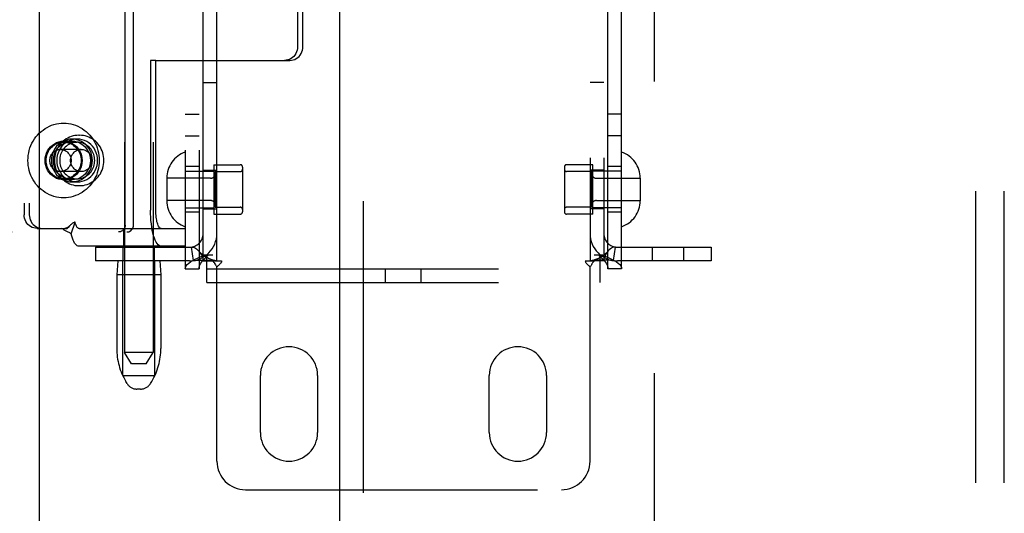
# Model space of a CAD drawing. Header units: inches. Extents: x 0 to 232, y 0 to 150.
# Tile 13 of 30: x 70.86 to 75.16, y 80.53 to 82.69. Entities that reach past the tile are written whole.
import ezdxf

# ---------------------------------------------------------------- set-up
doc = ezdxf.new("R2010")
doc.units = ezdxf.units.IN
doc.header["$LTSCALE"] = 12.750417
doc.header["$MEASUREMENT"] = 0
doc.linetypes.add('HIDDEN', pattern=[0.2, 0.1, -0.1])
for name, color, linetype in [('DEFAULT_2', 8, 'HIDDEN'), ('MAIN_OR_RIGHT_DOOR_ASSEMBLY', 7, 'CONTINUOUS'), ('SECONDARY_OR_LEFT_DOOR_ASSEMBLY', 7, 'CONTINUOUS')]:
    doc.layers.add(name, color=color, linetype=linetype)

msp = doc.modelspace()

# ---------------------------------------------------------------- linework, layer by layer
at = {"layer": 'DEFAULT_2', "color": 8, "linetype": 'HIDDEN'}
for p, q in [((73.6346, 111.741), (73.6346, 54.771)), ((71.3198, 84.7001), (71.3198, 81.231)), ((71.4448, 84.7001), (71.4448, 81.231)), ((71.5856, 84.665), (71.5856, 81.597)), ((71.6456, 84.665), (71.6456, 81.597)), ((73.4316, 81.597), (73.4316, 84.665)), ((73.4916, 81.597), (73.4916, 84.665)), ((71.6636, 81.631), (71.6636, 84.631)), ((71.7236, 81.631), (71.7236, 84.631)), ((73.3536, 84.631), (73.3536, 81.631)), ((73.4136, 84.631), (73.4136, 81.631)), ((71.3226, 81.7875), (71.3226, 84.4775)), ((71.3592, 81.7875), (71.3592, 84.4775)), ((70.881, 84.433), (70.881, 81.833)), ((70.9038, 84.433), (70.9038, 81.833)), ((75.0386, 78.1108), (75.0386, 84.3546)), ((75.1636, 78.1108), (75.1636, 84.3546)), ((72.0764, 82.9915), (72.0764, 82.5675)), ((72.0992, 82.5675), (72.0992, 82.9915)), ((71.4337, 82.5075), (71.4337, 81.853)), ((71.4565, 82.5075), (71.4337, 82.5075)), ((71.4565, 81.853), (71.4565, 82.5075)), ((71.4565, 82.5075), (72.0418, 82.5075)), ((71.6636, 82.411), (71.7236, 82.411)), ((73.4136, 82.411), (73.3536, 82.411)), ((71.5856, 82.272), (71.6456, 82.272)), ((73.4916, 82.272), (73.4316, 82.272)), ((71.1132, 82.1635), (71.0904, 82.1635)), ((71.1201, 82.18), (71.1239, 82.18)), ((71.5856, 82.177), (71.6456, 82.177)), ((73.4916, 82.177), (73.4316, 82.177)), ((71.1308, 82.1185), (71.0401, 82.1185)), ((71.0904, 82.1545), (71.0539, 82.1545)), ((71.0539, 82.15), (71.1132, 82.15)), ((71.6456, 82.0435), (71.5856, 82.0435)), ((71.7106, 82.0515), (71.7106, 81.8355)), ((71.7106, 82.0515), (71.8256, 82.0515)), ((71.8356, 82.0415), (71.8356, 81.8455)), ((73.2416, 82.0415), (73.2416, 81.8455)), ((73.3666, 82.0515), (73.2516, 82.0515)), ((73.3666, 81.8355), (73.3666, 82.0515)), ((73.4916, 82.0435), (73.4316, 82.0435)), ((71.1308, 82.0215), (71.0401, 82.0215)), ((71.0539, 81.99), (71.1132, 81.99)), ((71.5046, 81.993), (71.5046, 81.894)), ((71.6956, 81.992), (71.5046, 81.992)), ((71.5856, 82.0235), (71.7106, 82.0235)), ((71.6636, 82.028), (71.7236, 82.028)), ((71.7156, 82.0215), (71.7156, 81.8655)), ((71.7156, 82.0215), (71.8256, 82.0215)), ((73.3616, 82.0215), (73.2516, 82.0215)), ((73.4136, 82.028), (73.3536, 82.028)), ((73.3616, 81.8655), (73.3616, 82.0215)), ((73.4916, 82.0235), (73.3666, 82.0235)), ((73.3816, 81.992), (73.5726, 81.992)), ((73.5726, 81.993), (73.5726, 81.894)), ((71.0904, 81.9855), (71.0539, 81.9855)), ((71.1132, 81.9765), (71.0904, 81.9765)), ((71.1201, 81.96), (71.1239, 81.96)), ((71.6956, 81.895), (71.5046, 81.895)), ((71.5856, 81.8635), (71.7106, 81.8635)), ((71.6636, 81.859), (71.7236, 81.859)), ((71.7156, 81.8655), (71.8256, 81.8655)), ((73.3616, 81.8655), (73.2516, 81.8655)), ((73.4136, 81.859), (73.3536, 81.859)), ((73.4916, 81.8635), (73.3666, 81.8635)), ((73.3816, 81.895), (73.5726, 81.895)), ((71.6456, 81.8435), (71.5856, 81.8435)), ((71.7106, 81.8355), (71.8256, 81.8355)), ((73.3666, 81.8355), (73.2516, 81.8355)), ((73.4916, 81.8435), (73.4316, 81.8435)), ((70.9384, 81.773), (70.9612, 81.773)), ((70.9612, 81.773), (71.0695, 81.773)), ((71.0806, 81.7845), (71.0801, 81.7839)), ((71.0865, 81.7492), (71.1037, 81.8004)), ((71.1213, 81.773), (71.5854, 81.773)), ((71.3173, 81.695), (71.3173, 81.773)), ((71.4473, 81.695), (71.4473, 81.773)), ((71.5854, 81.773), (71.5854, 81.695)), ((69.5545, 81.7575), (71.3305, 81.7575)), ((71.5854, 81.695), (71.1213, 81.695)), ((71.1936, 81.691), (71.1936, 81.631)), ((71.1936, 81.691), (71.6036, 81.691)), ((71.3143, 81.631), (71.3143, 81.691)), ((71.4503, 81.631), (71.4503, 81.691)), ((71.6214, 81.6323), (71.6125, 81.6916)), ((73.4558, 81.6323), (73.4647, 81.6916)), ((73.4736, 81.691), (73.8836, 81.691)), ((73.6268, 81.631), (73.6268, 81.691)), ((73.7628, 81.631), (73.7628, 81.691)), ((73.8836, 81.691), (73.8836, 81.631)), ((71.6685, 81.657), (71.7056, 81.657)), ((71.6791, 81.537), (71.6791, 81.657)), ((73.3716, 81.657), (73.4087, 81.657)), ((73.3981, 81.537), (73.3981, 81.657)), ((71.6036, 81.631), (71.1936, 81.631)), ((71.2908, 81.631), (71.2858, 81.571)), ((71.3123, 81.131), (71.3123, 81.631)), ((71.4523, 81.131), (71.4523, 81.631)), ((71.4738, 81.631), (71.4788, 81.571)), ((71.6636, 81.631), (71.7053, 81.631)), ((71.7053, 81.631), (71.7444, 81.631)), ((71.7236, 80.756), (71.7236, 81.6048)), ((73.3328, 81.631), (73.3719, 81.631)), ((73.3536, 80.756), (73.3536, 81.6048)), ((73.4136, 81.631), (73.3719, 81.631)), ((73.8836, 81.631), (73.4736, 81.631)), ((71.2858, 81.571), (71.2858, 81.2485)), ((71.4788, 81.571), (71.2858, 81.571)), ((71.4788, 81.571), (71.4788, 81.2485)), ((71.5856, 81.597), (71.6456, 81.597)), ((71.6791, 81.597), (73.3981, 81.597)), ((72.4606, 81.537), (72.4606, 81.597)), ((72.6166, 81.537), (72.6166, 81.597)), ((73.4916, 81.597), (73.4316, 81.597)), ((71.6791, 81.537), (73.3981, 81.537)), ((71.4448, 81.231), (71.3198, 81.231)), ((71.3498, 81.181), (71.3199, 81.231)), ((71.4148, 81.181), (71.4448, 81.231)), ((71.4148, 81.181), (71.3498, 81.181)), ((71.3123, 81.131), (71.4523, 81.131)), ((71.9136, 80.881), (71.9136, 81.131)), ((72.1636, 81.131), (72.1636, 80.881)), ((72.9136, 80.881), (72.9136, 81.131)), ((73.1636, 81.131), (73.1636, 80.881)), ((71.3313, 81.0952), (71.3257, 81.1045)), ((71.4334, 81.0952), (71.4389, 81.1045)), ((71.3905, 81.071), (71.3742, 81.071)), ((71.8486, 80.631), (73.2286, 80.631))]:
    msp.add_line(p, q, dxfattribs=at)
for points in [[(72.0764, 82.5675), (72.0759, 82.5596), (72.0744, 82.5519), (72.072, 82.5445), (72.0687, 82.5375), (72.0645, 82.5309), (72.0596, 82.525), (72.0539, 82.5199), (72.0477, 82.5155), (72.041, 82.512), (72.0339, 82.5095), (72.0266, 82.508), (72.019, 82.5075)], [(72.0418, 82.5075), (72.0494, 82.508), (72.0567, 82.5095), (72.0638, 82.512), (72.0705, 82.5155), (72.0767, 82.5199), (72.0824, 82.525), (72.0873, 82.5309), (72.0915, 82.5375), (72.0948, 82.5445), (72.0972, 82.5519), (72.0987, 82.5596), (72.0992, 82.5675)], [(70.898, 82.07), (70.8984, 82.0811), (70.8995, 82.0922), (70.9013, 82.1031), (70.9038, 82.1139), (70.907, 82.1246), (70.9109, 82.1349), (70.9155, 82.145), (70.9207, 82.1547), (70.9265, 82.164), (70.933, 82.1728), (70.94, 82.1812), (70.9475, 82.1891), (70.9555, 82.1964), (70.964, 82.2031), (70.9729, 82.2092), (70.9822, 82.2147), (70.9918, 82.2195), (71.0017, 82.2236), (71.0118, 82.2269), (71.0222, 82.2296), (71.0327, 82.2314), (71.0432, 82.2326), (71.0539, 82.233), (71.0645, 82.2326), (71.0751, 82.2314), (71.0856, 82.2296), (71.0959, 82.2269), (71.1061, 82.2236), (71.116, 82.2195), (71.1256, 82.2147), (71.1349, 82.2092), (71.1438, 82.2031), (71.1523, 82.1964), (71.1603, 82.1891), (71.1678, 82.1812), (71.1748, 82.1728), (71.1812, 82.164), (71.1871, 82.1547), (71.1923, 82.145), (71.1969, 82.1349), (71.2008, 82.1246), (71.204, 82.1139), (71.2065, 82.1031), (71.2083, 82.0922), (71.2094, 82.0811), (71.2098, 82.07)], [(71.0904, 82.1635), (71.0796, 82.1628), (71.069, 82.1608), (71.0587, 82.1574), (71.0489, 82.1528), (71.0396, 82.1469), (71.0311, 82.14), (71.0235, 82.132), (71.0168, 82.1231), (71.0113, 82.1134), (71.0068, 82.1031), (71.0036, 82.0923), (71.0017, 82.0812), (71.001, 82.07), (71.0017, 82.0587), (71.0036, 82.0476), (71.0068, 82.0368), (71.0113, 82.0265), (71.0168, 82.0169), (71.0235, 82.008), (71.0311, 82), (71.0396, 81.993), (71.0489, 81.9872), (71.0587, 81.9826), (71.069, 81.9792), (71.0796, 81.9772), (71.0904, 81.9765)], [(71.1201, 82.18), (71.1118, 82.1796), (71.1036, 82.1786), (71.0954, 82.177), (71.0874, 82.1746), (71.0796, 82.1717), (71.0721, 82.1681), (71.0648, 82.1639), (71.0579, 82.1591), (71.0513, 82.1538), (71.0452, 82.1479), (71.0395, 82.1416), (71.0343, 82.1348), (71.0296, 82.1276), (71.0255, 82.1201), (71.022, 82.1122), (71.0191, 82.1041), (71.0168, 82.0957), (71.0152, 82.0872), (71.0142, 82.0786), (71.0139, 82.07)], [(71.1132, 82.1635), (71.1024, 82.1628), (71.0918, 82.1608), (71.0815, 82.1574), (71.0717, 82.1528), (71.0624, 82.1469), (71.0539, 82.14), (71.0463, 82.132), (71.0396, 82.1231), (71.0341, 82.1134), (71.0296, 82.1031), (71.0264, 82.0923), (71.0245, 82.0812), (71.0238, 82.07), (71.0245, 82.0587), (71.0264, 82.0476), (71.0296, 82.0368), (71.0341, 82.0265), (71.0396, 82.0169), (71.0463, 82.008), (71.0539, 82), (71.0624, 81.993), (71.0717, 81.9872), (71.0815, 81.9826), (71.0918, 81.9792), (71.1024, 81.9772), (71.1132, 81.9765)], [(71.0904, 81.9765), (71.1013, 81.9772), (71.1118, 81.9792), (71.1221, 81.9826), (71.132, 81.9872), (71.1412, 81.993), (71.1497, 82), (71.1574, 82.008), (71.164, 82.0169), (71.1696, 82.0265), (71.174, 82.0368), (71.1772, 82.0476), (71.1792, 82.0587), (71.1798, 82.07), (71.1792, 82.0812), (71.1772, 82.0923), (71.174, 82.1031), (71.1696, 82.1134), (71.164, 82.1231), (71.1574, 82.132), (71.1497, 82.14), (71.1412, 82.1469), (71.132, 82.1528), (71.1221, 82.1574), (71.1118, 82.1608), (71.1013, 82.1628), (71.0904, 82.1635)], [(71.1132, 81.9765), (71.1241, 81.9772), (71.1346, 81.9792), (71.1449, 81.9826), (71.1548, 81.9872), (71.164, 81.993), (71.1725, 82), (71.1802, 82.008), (71.1868, 82.0169), (71.1924, 82.0265), (71.1968, 82.0368), (71.2, 82.0476), (71.202, 82.0587), (71.2026, 82.07), (71.202, 82.0812), (71.2, 82.0923), (71.1968, 82.1031), (71.1924, 82.1134), (71.1868, 82.1231), (71.1802, 82.132), (71.1725, 82.14), (71.164, 82.1469), (71.1548, 82.1528), (71.1449, 82.1574), (71.1346, 82.1608), (71.1241, 82.1628), (71.1132, 82.1635)], [(71.2301, 82.07), (71.2298, 82.0786), (71.2288, 82.0873), (71.2272, 82.0958), (71.2249, 82.1041), (71.222, 82.1122), (71.2185, 82.1201), (71.2144, 82.1276), (71.2097, 82.1348), (71.2045, 82.1416), (71.1989, 82.1479), (71.1927, 82.1538), (71.1862, 82.1591), (71.1792, 82.1639), (71.172, 82.1681), (71.1644, 82.1717), (71.1566, 82.1746), (71.1486, 82.177), (71.1405, 82.1786), (71.1322, 82.1796), (71.1239, 82.18)], [(71.0539, 81.9855), (71.0432, 81.9862), (71.033, 81.9883), (71.023, 81.9919), (71.0135, 81.9968), (71.0047, 82.0029), (70.9967, 82.0102), (70.9898, 82.0185), (70.9839, 82.0277), (70.9792, 82.0376), (70.9758, 82.0481), (70.9738, 82.0589), (70.9731, 82.07), (70.9738, 82.081), (70.9758, 82.0918), (70.9792, 82.1023), (70.9839, 82.1122), (70.9898, 82.1214), (70.9967, 82.1297), (71.0047, 82.137), (71.0135, 82.1431), (71.023, 82.148), (71.033, 82.1516), (71.0432, 82.1537), (71.0539, 82.1545)], [(70.9774, 82.07), (70.9777, 82.077), (70.9785, 82.0839), (70.98, 82.0907), (70.982, 82.0973), (70.9845, 82.1038), (70.9876, 82.11), (70.9912, 82.1159), (70.9953, 82.1214), (70.9998, 82.1265), (71.0047, 82.1313), (71.01, 82.1355), (71.0156, 82.1392), (71.0216, 82.1425), (71.0277, 82.1451), (71.0341, 82.1472), (71.0406, 82.1488), (71.0472, 82.1497), (71.0539, 82.15)], [(70.9938, 82.07), (70.994, 82.0745), (70.9946, 82.0789), (70.9955, 82.0832), (70.9969, 82.0875), (70.9986, 82.0916), (71.0007, 82.0955), (71.0031, 82.0992), (71.0059, 82.1026), (71.0089, 82.1058), (71.0122, 82.1087), (71.0157, 82.1112), (71.0195, 82.1134), (71.0234, 82.1152), (71.0274, 82.1166), (71.0316, 82.1176), (71.0359, 82.1183), (71.0401, 82.1185)], [(71.0904, 81.9855), (71.0798, 81.9862), (71.0695, 81.9883), (71.0595, 81.9919), (71.05, 81.9968), (71.0412, 82.0029), (71.0333, 82.0102), (71.0263, 82.0185), (71.0204, 82.0277), (71.0158, 82.0376), (71.0124, 82.0481), (71.0103, 82.0589), (71.0096, 82.07), (71.0103, 82.081), (71.0124, 82.0918), (71.0158, 82.1023), (71.0204, 82.1122), (71.0263, 82.1214), (71.0333, 82.1297), (71.0412, 82.137), (71.05, 82.1431), (71.0595, 82.148), (71.0695, 82.1516), (71.0798, 82.1537), (71.0904, 82.1545)], [(71.1132, 82.15), (71.1069, 82.1497), (71.1006, 82.1489), (71.0945, 82.1475), (71.0884, 82.1456), (71.0825, 82.1432), (71.0768, 82.1403), (71.0714, 82.1369), (71.0662, 82.1331), (71.0614, 82.1288), (71.0569, 82.1241), (71.0529, 82.1191), (71.0492, 82.1137), (71.046, 82.108), (71.0432, 82.1021), (71.0409, 82.0959), (71.0391, 82.0896), (71.0378, 82.0831), (71.037, 82.0766), (71.0367, 82.07)], [(71.0401, 82.1185), (71.0444, 82.1183), (71.0487, 82.1176), (71.0528, 82.1166), (71.0569, 82.1152), (71.0608, 82.1134), (71.0646, 82.1112), (71.0681, 82.1087), (71.0714, 82.1058), (71.0744, 82.1026), (71.0772, 82.0992), (71.0796, 82.0955), (71.0817, 82.0916), (71.0834, 82.0875), (71.0848, 82.0832), (71.0857, 82.0789), (71.0863, 82.0745), (71.0865, 82.07)], [(71.0539, 82.1545), (71.0645, 82.1537), (71.0748, 82.1516), (71.0848, 82.148), (71.0943, 82.1431), (71.1031, 82.137), (71.111, 82.1297), (71.118, 82.1214), (71.1239, 82.1122), (71.1285, 82.1023), (71.1319, 82.0918), (71.134, 82.081), (71.1347, 82.07), (71.134, 82.0589), (71.1319, 82.0481), (71.1285, 82.0376), (71.1239, 82.0277), (71.118, 82.0185), (71.111, 82.0102), (71.1031, 82.0029), (71.0943, 81.9968), (71.0848, 81.9919), (71.0748, 81.9883), (71.0645, 81.9862), (71.0539, 81.9855)], [(71.0539, 82.15), (71.0606, 82.1497), (71.0672, 82.1488), (71.0737, 82.1472), (71.08, 82.1451), (71.0862, 82.1425), (71.0921, 82.1392), (71.0978, 82.1355), (71.1031, 82.1313), (71.108, 82.1265), (71.1125, 82.1214), (71.1165, 82.1159), (71.1201, 82.11), (71.1232, 82.1038), (71.1258, 82.0973), (71.1278, 82.0907), (71.1292, 82.0839), (71.1301, 82.077), (71.1304, 82.07)], [(71.0844, 82.07), (71.0846, 82.0745), (71.0852, 82.0789), (71.0862, 82.0832), (71.0875, 82.0875), (71.0893, 82.0916), (71.0913, 82.0955), (71.0938, 82.0992), (71.0965, 82.1026), (71.0995, 82.1058), (71.1028, 82.1087), (71.1064, 82.1112), (71.1101, 82.1134), (71.114, 82.1152), (71.1181, 82.1166), (71.1223, 82.1176), (71.1265, 82.1183), (71.1308, 82.1185)], [(71.0904, 82.1545), (71.1011, 82.1537), (71.1113, 82.1516), (71.1213, 82.148), (71.1308, 82.1431), (71.1396, 82.137), (71.1476, 82.1297), (71.1545, 82.1214), (71.1604, 82.1122), (71.1651, 82.1023), (71.1685, 82.0918), (71.1705, 82.081), (71.1712, 82.07), (71.1705, 82.0589), (71.1685, 82.0481), (71.1651, 82.0376), (71.1604, 82.0277), (71.1545, 82.0185), (71.1476, 82.0102), (71.1396, 82.0029), (71.1308, 81.9968), (71.1213, 81.9919), (71.1113, 81.9883), (71.1011, 81.9862), (71.0904, 81.9855)], [(71.1897, 82.07), (71.1895, 82.0766), (71.1887, 82.0831), (71.1874, 82.0896), (71.1856, 82.0959), (71.1833, 82.1021), (71.1805, 82.108), (71.1773, 82.1137), (71.1736, 82.1191), (71.1695, 82.1241), (71.165, 82.1288), (71.1602, 82.1331), (71.1551, 82.1369), (71.1496, 82.1403), (71.144, 82.1432), (71.1381, 82.1456), (71.132, 82.1475), (71.1258, 82.1489), (71.1196, 82.1497), (71.1132, 82.15)], [(71.1308, 82.1185), (71.1351, 82.1183), (71.1393, 82.1176), (71.1435, 82.1166), (71.1475, 82.1152), (71.1515, 82.1134), (71.1552, 82.1112), (71.1587, 82.1087), (71.162, 82.1058), (71.1651, 82.1026), (71.1678, 82.0992), (71.1702, 82.0955), (71.1723, 82.0916), (71.174, 82.0875), (71.1754, 82.0832), (71.1764, 82.0789), (71.177, 82.0745), (71.1772, 82.07)], [(71.2098, 82.07), (71.2094, 82.0588), (71.2083, 82.0478), (71.2065, 82.0368), (71.204, 82.026), (71.2008, 82.0154), (71.1969, 82.005), (71.1923, 81.995), (71.1871, 81.9853), (71.1812, 81.976), (71.1748, 81.9671), (71.1678, 81.9587), (71.1603, 81.9508), (71.1523, 81.9435), (71.1438, 81.9368), (71.1349, 81.9307), (71.1256, 81.9252), (71.116, 81.9205), (71.1061, 81.9164), (71.0959, 81.913), (71.0856, 81.9104), (71.0751, 81.9085), (71.0645, 81.9073), (71.0539, 81.907), (71.0432, 81.9073), (71.0327, 81.9085), (71.0222, 81.9104), (71.0118, 81.913), (71.0017, 81.9164), (70.9918, 81.9205), (70.9822, 81.9252), (70.9729, 81.9307), (70.964, 81.9368), (70.9555, 81.9435), (70.9475, 81.9508), (70.94, 81.9587), (70.933, 81.9671), (70.9265, 81.976), (70.9207, 81.9853), (70.9155, 81.995), (70.9109, 82.005), (70.907, 82.0154), (70.9038, 82.026), (70.9013, 82.0368), (70.8995, 82.0478), (70.8984, 82.0588), (70.898, 82.07)], [(71.0539, 81.99), (71.0472, 81.9903), (71.0406, 81.9912), (71.0341, 81.9927), (71.0277, 81.9948), (71.0216, 81.9975), (71.0156, 82.0007), (71.01, 82.0044), (71.0047, 82.0087), (70.9998, 82.0134), (70.9953, 82.0185), (70.9912, 82.0241), (70.9876, 82.03), (70.9845, 82.0362), (70.982, 82.0426), (70.98, 82.0493), (70.9785, 82.0561), (70.9777, 82.063), (70.9774, 82.07)], [(71.0401, 82.0215), (71.0359, 82.0217), (71.0316, 82.0223), (71.0274, 82.0233), (71.0234, 82.0247), (71.0195, 82.0266), (71.0157, 82.0287), (71.0122, 82.0313), (71.0089, 82.0341), (71.0059, 82.0373), (71.0031, 82.0407), (71.0007, 82.0444), (70.9986, 82.0484), (70.9969, 82.0524), (70.9955, 82.0567), (70.9946, 82.0611), (70.994, 82.0655), (70.9938, 82.07)], [(71.0139, 82.07), (71.0142, 82.0613), (71.0152, 82.0527), (71.0168, 82.0442), (71.0191, 82.0358), (71.022, 82.0277), (71.0255, 82.0199), (71.0296, 82.0123), (71.0343, 82.0051), (71.0395, 81.9983), (71.0452, 81.992), (71.0513, 81.9862), (71.0578, 81.9808), (71.0648, 81.9761), (71.072, 81.9719), (71.0796, 81.9683), (71.0874, 81.9653), (71.0954, 81.963), (71.1036, 81.9613), (71.1118, 81.9603), (71.1201, 81.96)], [(71.0367, 82.07), (71.037, 82.0633), (71.0378, 82.0568), (71.0391, 82.0503), (71.0409, 82.044), (71.0432, 82.0378), (71.046, 82.0319), (71.0492, 82.0262), (71.0529, 82.0208), (71.0569, 82.0158), (71.0614, 82.0111), (71.0662, 82.0068), (71.0714, 82.003), (71.0768, 81.9996), (71.0825, 81.9967), (71.0884, 81.9943), (71.0945, 81.9924), (71.1006, 81.9911), (71.1069, 81.9902), (71.1132, 81.99)], [(71.0865, 82.07), (71.0863, 82.0655), (71.0857, 82.0611), (71.0848, 82.0567), (71.0834, 82.0524), (71.0817, 82.0484), (71.0796, 82.0444), (71.0772, 82.0407), (71.0744, 82.0373), (71.0714, 82.0341), (71.0681, 82.0313), (71.0646, 82.0287), (71.0608, 82.0266), (71.0569, 82.0247), (71.0528, 82.0233), (71.0487, 82.0223), (71.0444, 82.0217), (71.0401, 82.0215)], [(71.1304, 82.07), (71.1301, 82.063), (71.1292, 82.0561), (71.1278, 82.0493), (71.1258, 82.0426), (71.1232, 82.0362), (71.1201, 82.03), (71.1165, 82.0241), (71.1125, 82.0185), (71.108, 82.0134), (71.1031, 82.0087), (71.0978, 82.0044), (71.0921, 82.0007), (71.0862, 81.9975), (71.08, 81.9948), (71.0737, 81.9927), (71.0672, 81.9912), (71.0606, 81.9903), (71.0539, 81.99)], [(71.1308, 82.0215), (71.1265, 82.0217), (71.1223, 82.0223), (71.1181, 82.0233), (71.114, 82.0247), (71.1101, 82.0266), (71.1064, 82.0287), (71.1028, 82.0313), (71.0995, 82.0341), (71.0965, 82.0373), (71.0938, 82.0407), (71.0913, 82.0444), (71.0893, 82.0484), (71.0875, 82.0524), (71.0862, 82.0567), (71.0852, 82.0611), (71.0846, 82.0655), (71.0844, 82.07)], [(71.1132, 81.99), (71.1196, 81.9902), (71.1258, 81.9911), (71.132, 81.9924), (71.1381, 81.9943), (71.144, 81.9967), (71.1496, 81.9996), (71.1551, 82.003), (71.1602, 82.0068), (71.165, 82.0111), (71.1695, 82.0158), (71.1736, 82.0208), (71.1773, 82.0262), (71.1805, 82.0319), (71.1833, 82.0378), (71.1856, 82.044), (71.1874, 82.0503), (71.1887, 82.0568), (71.1895, 82.0633), (71.1897, 82.07)], [(71.1239, 81.96), (71.1322, 81.9603), (71.1404, 81.9613), (71.1486, 81.963), (71.1566, 81.9653), (71.1644, 81.9683), (71.172, 81.9719), (71.1792, 81.9761), (71.1862, 81.9808), (71.1927, 81.9862), (71.1989, 81.992), (71.2045, 81.9984), (71.2097, 82.0051), (71.2144, 82.0123), (71.2185, 82.0199), (71.222, 82.0277), (71.2249, 82.0359), (71.2272, 82.0442), (71.2288, 82.0527), (71.2298, 82.0613), (71.2301, 82.07)], [(71.1772, 82.07), (71.177, 82.0655), (71.1764, 82.0611), (71.1754, 82.0567), (71.174, 82.0524), (71.1723, 82.0484), (71.1702, 82.0444), (71.1678, 82.0407), (71.1651, 82.0373), (71.162, 82.0341), (71.1587, 82.0313), (71.1552, 82.0287), (71.1515, 82.0266), (71.1475, 82.0247), (71.1435, 82.0233), (71.1393, 82.0223), (71.1351, 82.0217), (71.1308, 82.0215)], [(70.9384, 81.773), (70.9308, 81.7735), (70.9235, 81.775), (70.9164, 81.7775), (70.9097, 81.781), (70.9035, 81.7854), (70.8978, 81.7905), (70.8929, 81.7964), (70.8887, 81.803), (70.8854, 81.81), (70.883, 81.8174), (70.8815, 81.8251), (70.881, 81.833)], [(70.9038, 81.833), (70.9043, 81.8251), (70.9058, 81.8174), (70.9082, 81.81), (70.9115, 81.803), (70.9157, 81.7964), (70.9206, 81.7905), (70.9263, 81.7854), (70.9325, 81.781), (70.9392, 81.7775), (70.9463, 81.775), (70.9536, 81.7735), (70.9612, 81.773)], [(71.4799, 81.695), (71.4754, 81.6957), (71.4709, 81.698), (71.4665, 81.7018), (71.4623, 81.707), (71.4582, 81.7136), (71.4543, 81.7216), (71.4506, 81.7308), (71.4473, 81.7412), (71.4442, 81.7527), (71.4415, 81.7652), (71.4392, 81.7785), (71.4373, 81.7925), (71.4357, 81.8071), (71.4346, 81.8221), (71.434, 81.8374), (71.4337, 81.853)], [(71.4799, 81.773), (71.4776, 81.7734), (71.4754, 81.7745), (71.4731, 81.7764), (71.471, 81.7791), (71.4689, 81.7824), (71.4669, 81.7865), (71.4651, 81.7911), (71.4634, 81.7964), (71.4619, 81.8022), (71.4605, 81.8085), (71.4593, 81.8153), (71.4583, 81.8224), (71.4576, 81.8297), (71.457, 81.8374), (71.4567, 81.8451), (71.4565, 81.853)], [(71.0865, 81.7492), (71.0836, 81.7516), (71.0806, 81.7538), (71.0775, 81.7557), (71.0744, 81.7574), (71.0714, 81.7589), (71.0685, 81.7603), (71.0656, 81.7617), (71.0627, 81.763), (71.0598, 81.7645), (71.0569, 81.7661), (71.054, 81.7677), (71.0513, 81.7695), (71.0489, 81.7712), (71.0467, 81.773)], [(71.0806, 81.7845), (71.0781, 81.782), (71.0757, 81.7799), (71.0733, 81.7781), (71.0709, 81.7766), (71.0684, 81.7753), (71.0659, 81.7742), (71.0633, 81.7735), (71.0604, 81.773), (71.0587, 81.773)], [(71.0801, 81.7839), (71.0735, 81.777), (71.0715, 81.7749), (71.0695, 81.773)], [(71.1037, 81.8004), (71.1016, 81.7999), (71.0995, 81.7991), (71.0974, 81.7981), (71.0952, 81.7969), (71.093, 81.7955), (71.0908, 81.7939), (71.0887, 81.7922), (71.0866, 81.7903), (71.0845, 81.7883), (71.0823, 81.7862), (71.0806, 81.7845)], [(71.1213, 81.773), (71.1193, 81.7733), (71.1173, 81.7741), (71.1154, 81.7756), (71.1135, 81.7776), (71.1116, 81.7802), (71.1099, 81.7833), (71.1082, 81.7869), (71.1066, 81.7909), (71.1051, 81.7955), (71.1037, 81.8004)], [(71.3226, 81.7875), (71.3222, 81.7827), (71.3212, 81.7782), (71.3195, 81.7739), (71.3171, 81.7698), (71.3142, 81.7663), (71.3108, 81.7632), (71.3069, 81.7607), (71.3028, 81.7589), (71.2985, 81.7579), (71.2939, 81.7575)], [(71.3305, 81.7575), (71.335, 81.7579), (71.3393, 81.7589), (71.3435, 81.7607), (71.3473, 81.7632), (71.3507, 81.7663), (71.3537, 81.7698), (71.356, 81.7739), (71.3577, 81.7782), (71.3588, 81.7827), (71.3592, 81.7875)], [(71.1213, 81.695), (71.1174, 81.6956), (71.1135, 81.6973), (71.1096, 81.7001), (71.1058, 81.7041), (71.1022, 81.7092), (71.0987, 81.7153), (71.0953, 81.7224), (71.0922, 81.7305), (71.0892, 81.7394), (71.0865, 81.7492)], [(71.6125, 81.6916), (71.616, 81.6918), (71.62, 81.6912), (71.6246, 81.6896), (71.6296, 81.687), (71.6345, 81.6835), (71.6395, 81.6792), (71.6436, 81.6749)], [(73.4647, 81.6916), (73.4612, 81.6918), (73.4572, 81.6912), (73.4526, 81.6896), (73.4476, 81.687), (73.4426, 81.6835), (73.4377, 81.6792), (73.4336, 81.6749)], [(71.5856, 81.597), (71.5865, 81.603), (71.5894, 81.609), (71.594, 81.615), (71.6004, 81.621), (71.6085, 81.627), (71.6181, 81.633), (71.6291, 81.639), (71.6413, 81.645), (71.6545, 81.651), (71.6685, 81.657)], [(71.6436, 81.6749), (71.6441, 81.6743), (71.6485, 81.6688), (71.6526, 81.6629), (71.6562, 81.6565), (71.6593, 81.6498), (71.6617, 81.6431), (71.6631, 81.6368), (71.6636, 81.631)], [(71.7206, 81.6316), (71.7175, 81.6321), (71.7141, 81.6328), (71.7105, 81.6336), (71.7068, 81.6346), (71.7029, 81.6358), (71.699, 81.6372), (71.695, 81.6387), (71.6909, 81.6404), (71.6868, 81.6422), (71.6827, 81.6443), (71.6786, 81.6465), (71.6744, 81.649), (71.6703, 81.6516), (71.6663, 81.6544), (71.6622, 81.6574), (71.6582, 81.6607), (71.6542, 81.6642), (71.6502, 81.6679), (71.6463, 81.6719), (71.6436, 81.6749)], [(71.6456, 81.597), (71.6461, 81.603), (71.6475, 81.609), (71.6498, 81.615), (71.653, 81.621), (71.6571, 81.627), (71.6619, 81.633), (71.6674, 81.639), (71.6735, 81.645), (71.6801, 81.651), (71.6871, 81.657)], [(73.4336, 81.6749), (73.4309, 81.6719), (73.4269, 81.6678), (73.4229, 81.6641), (73.4189, 81.6606), (73.4148, 81.6573), (73.4108, 81.6543), (73.4067, 81.6514), (73.4025, 81.6488), (73.3984, 81.6464), (73.3942, 81.6441), (73.3901, 81.6421), (73.3859, 81.6402), (73.3818, 81.6385), (73.3778, 81.637), (73.3739, 81.6357), (73.3701, 81.6346), (73.3664, 81.6336), (73.3629, 81.6328), (73.3596, 81.6321), (73.3565, 81.6316), (73.3554, 81.6314)], [(73.3901, 81.657), (73.3971, 81.651), (73.4037, 81.645), (73.4098, 81.639), (73.4153, 81.633), (73.4201, 81.627), (73.4242, 81.621), (73.4274, 81.615), (73.4297, 81.609), (73.4311, 81.603), (73.4316, 81.597)], [(73.4087, 81.657), (73.4227, 81.651), (73.4359, 81.645), (73.4481, 81.639), (73.4591, 81.633), (73.4687, 81.627), (73.4768, 81.621), (73.4832, 81.615), (73.4878, 81.609), (73.4907, 81.603), (73.4916, 81.597)], [(73.4336, 81.6749), (73.4331, 81.6743), (73.4287, 81.6688), (73.4246, 81.6629), (73.421, 81.6565), (73.4179, 81.6498), (73.4155, 81.6431), (73.4141, 81.6368), (73.4136, 81.631)], [(71.6214, 81.6323), (71.6299, 81.6333), (71.6388, 81.6339), (71.6479, 81.6343), (71.6566, 81.6345), (71.6648, 81.6345), (71.6725, 81.6344), (71.6795, 81.6342), (71.6859, 81.634), (71.6921, 81.6337), (71.6978, 81.6334), (71.7033, 81.6331), (71.7083, 81.6328), (71.7128, 81.6324), (71.7166, 81.6321), (71.7196, 81.6317), (71.7212, 81.6315)], [(71.7053, 81.631), (71.7075, 81.6286), (71.7094, 81.6263), (71.711, 81.6242), (71.7125, 81.6221), (71.7138, 81.6201), (71.715, 81.6181)], [(71.715, 81.6181), (71.7175, 81.6141), (71.719, 81.6118), (71.7205, 81.6094), (71.722, 81.6071), (71.7236, 81.6048)], [(71.7206, 81.6316), (71.7218, 81.6314), (71.7231, 81.6312), (71.7236, 81.631)], [(71.7345, 81.6155), (71.73, 81.6115), (71.7277, 81.6093), (71.7256, 81.6071), (71.7236, 81.6048)], [(71.7444, 81.631), (71.7439, 81.6286), (71.743, 81.6263), (71.7417, 81.6238), (71.7401, 81.6215), (71.7384, 81.6194), (71.7365, 81.6175), (71.7345, 81.6155)], [(73.3328, 81.631), (73.3333, 81.6286), (73.3342, 81.6262), (73.3355, 81.6238), (73.3371, 81.6215), (73.3388, 81.6194), (73.3407, 81.6175), (73.3427, 81.6155), (73.3472, 81.6115)], [(73.3472, 81.6115), (73.3494, 81.6093), (73.3516, 81.6071), (73.3536, 81.6048)], [(73.3554, 81.6314), (73.3541, 81.6312), (73.3536, 81.631)], [(73.3597, 81.6141), (73.3582, 81.6118), (73.3567, 81.6094), (73.3552, 81.6071), (73.3536, 81.6048)], [(73.4558, 81.6323), (73.4473, 81.6333), (73.4384, 81.6339), (73.4293, 81.6343), (73.4206, 81.6345), (73.4124, 81.6345), (73.4047, 81.6344), (73.3977, 81.6342), (73.3913, 81.634), (73.3851, 81.6337), (73.3794, 81.6334), (73.3739, 81.6331), (73.3689, 81.6328), (73.3644, 81.6324), (73.3606, 81.6321), (73.3576, 81.6317), (73.356, 81.6315)], [(73.3719, 81.631), (73.3697, 81.6286), (73.3678, 81.6263), (73.3662, 81.6242), (73.3647, 81.6221), (73.3634, 81.6201), (73.3622, 81.6182), (73.3597, 81.6141)]]:
    msp.add_lwpolyline(points, dxfattribs=at)
for centre, radius, start, end in [((71.6246, 81.993), 0.12, 108.9656, 180), ((73.4526, 81.993), 0.12, 0, 71.0344), ((71.8256, 82.0415), 0.01, 0, 90), ((71.8256, 82.0315), 0.01, 270, 360), ((73.2516, 82.0415), 0.01, 90, 180), ((73.2516, 82.0315), 0.01, 180, 270), ((71.6956, 82.012), 0.02, 270, 360), ((73.3816, 82.012), 0.02, 180, 270), ((71.6246, 81.894), 0.12, 180, 251.0344), ((71.6956, 81.875), 0.02, 0, 90), ((71.8256, 81.8555), 0.01, 0, 90), ((73.2516, 81.8555), 0.01, 90, 180), ((73.3816, 81.875), 0.02, 90, 180), ((73.4526, 81.894), 0.12, 288.9656, 360), ((71.8256, 81.8455), 0.01, 270, 360), ((73.2516, 81.8455), 0.01, 180, 270), ((71.6036, 81.751), 0.12, 270, 360), ((71.6036, 81.751), 0.06, 270, 360), ((73.4736, 81.751), 0.12, 180, 270), ((73.4736, 81.751), 0.06, 180, 270), ((71.5658, 81.2485), 0.28, 180, 210.9637), ((71.1988, 81.2485), 0.28, 329.0363, 360), ((72.0386, 81.131), 0.125, 0, 180), ((73.0386, 81.131), 0.125, 0, 180), ((71.3742, 81.121), 0.05, 210.9637, 270), ((71.3905, 81.121), 0.05, 270, 329.0363), ((72.0386, 80.881), 0.125, 180, 360), ((73.0386, 80.881), 0.125, 180, 360), ((71.8486, 80.756), 0.125, 180, 270), ((73.2286, 80.756), 0.125, 270, 360)]:
    msp.add_arc(centre, radius, start, end, dxfattribs=at)
at = {"layer": 'MAIN_OR_RIGHT_DOOR_ASSEMBLY', "color": 8, "linetype": 'HIDDEN'}
msp.add_line((72.3636, 75.5176), (72.3636, 90.9943), dxfattribs=at)
at = {"layer": 'MAIN_OR_RIGHT_DOOR_ASSEMBLY', "color": 3, "linetype": 'Continuous'}
msp.add_line((72.2596, 90.8393), (72.2596, 75.6726), dxfattribs=at)
at = {"layer": 'SECONDARY_OR_LEFT_DOOR_ASSEMBLY', "color": 3, "linetype": 'Continuous'}
msp.add_line((70.9471, 112.402), (70.9471, 54.11), dxfattribs=at)

doc.saveas('drawing.dxf')
